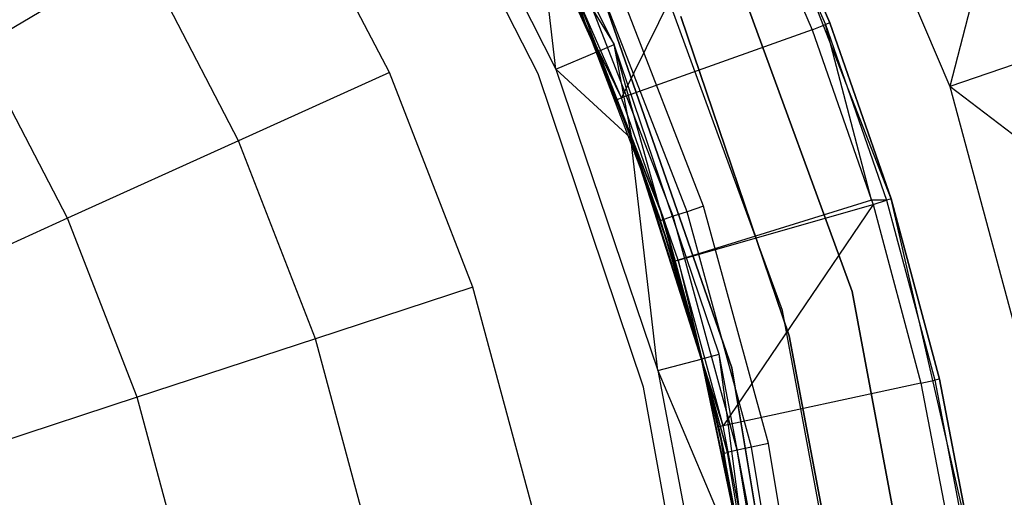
# Model space of a CAD drawing. Extents: x -3.43 to 3.43, y -2.81 to 3.33.
# Tile 32 of 36: x 1.73 to 2.82, y 0.76 to 1.29. Entities that reach past the tile are written whole.
import ezdxf

# ---------------------------------------------------------------- set-up
doc = ezdxf.new("R2010")
doc.units = 0
doc.header["$LTSCALE"] = 2.54
doc.layers.get('0').update_dxf_attribs({"color": 13, "linetype": 'CONTINUOUS'})

# ---------------------------------------------------------------- blocks, each defined once
blk = doc.blocks.new('MSR-DOWNLIGHT_PM_STL_4')
at = {"color": 0}
for p, q in [((2.6267, 1.4604, 0.105), (2.7863, 1.0856, 0.105)), ((2.6267, 1.4604, 0.105), (2.7863, 1.0856, 0.105)), ((2.4155, 1.1321, 0.105), (2.253, 1.4548, 0.105)), ((2.4155, 1.1321, 0.105), (2.253, 1.4548, 0.105)), ((2.3315, 1.0996, 3.615), (2.166, 1.4248, 3.615)), ((2.3315, 1.0996, 3.345), (2.166, 1.4248, 3.345)), ((2.3315, 1.0996, 3.615), (2.166, 1.4248, 3.615)), ((2.3315, 1.0996, 3.345), (2.166, 1.4248, 3.345)), ((2.1928, 1.4191, 2.605), (2.3509, 1.105, 2.605)), ((2.1928, 1.4191, 2.605), (2.3509, 1.105, 2.605)), ((2.5672, 1.3428, 2.9037), (2.6489, 1.1541, 2.9037)), ((2.5672, 1.3428, 2.9037), (2.6489, 1.1541, 2.9037)), ((2.5721, 1.3451, 2.8578), (2.6539, 1.1561, 2.8578)), ((2.7216, 0.9616, 0.105), (2.5721, 1.3451, 0.105)), ((2.6539, 1.1561, 2.8578), (2.5721, 1.3451, 0.105)), ((2.7216, 0.9616, 0.105), (2.5721, 1.3451, 0.105)), ((2.6539, 1.1561, 2.8578), (2.5721, 1.3451, 0.105)), ((2.5721, 1.3451, 2.8578), (2.6539, 1.1561, 2.8578)), ((2.553, 1.336, 2.9472), (2.4236, 1.0731, 3.3944)), ((2.553, 1.336, 2.9472), (2.4236, 1.0731, 3.3944)), ((2.553, 1.336, 2.9472), (2.6342, 1.1484, 2.9472)), ((2.553, 1.336, 2.9472), (2.6342, 1.1484, 2.9472)), ((2.851, 1.3346, 0.255), (2.7863, 1.0856, 0.105)), ((2.851, 1.3346, 0.255), (2.7863, 1.0856, 0.105)), ((2.1672, 1.1012, 3.615), (2.0498, 1.3269, 3.615)), ((2.1672, 1.1012, 3.615), (2.0498, 1.3269, 3.615)), ((2.6785, 0.8594, 8.605), (2.5225, 1.2859, 8.605)), ((2.5225, 1.2859, 0.105), (2.6785, 0.8594, 0.105)), ((2.6785, 0.8594, 8.605), (2.5225, 1.2859, 8.605)), ((2.5225, 1.2859, 0.105), (2.6785, 0.8594, 0.105)), ((2.3509, 1.105, 2.605), (2.3328, 1.264, 1.1248)), ((2.3328, 1.264, 1.1248), (2.3964, 1.1241, 1.1248)), ((2.3509, 1.105, 2.605), (2.3328, 1.264, 1.1248)), ((2.3328, 1.264, 1.1248), (2.3964, 1.1241, 1.1248)), ((2.3974, 1.1245, 1.0848), (2.3338, 1.2645, 1.0848)), ((2.3338, 1.2645, 1.0848), (2.4155, 1.1321, 0.105)), ((2.3338, 1.2645, 1.0848), (2.4155, 1.1321, 0.105)), ((2.3974, 1.1245, 1.0848), (2.3338, 1.2645, 1.0848)), ((2.6014, 0.8382, 0.105), (2.4499, 1.2524, 0.105)), ((2.6014, 0.8382, 0.105), (2.4499, 1.2524, 0.105)), ((2.6014, 0.8382, 2.605), (2.4499, 1.2524, 2.605)), ((2.6014, 0.8382, 2.605), (2.4499, 1.2524, 2.605)), ((2.343, 1.2447, 3.4168), (2.3839, 1.1551, 3.4168)), ((2.343, 1.2447, 3.4168), (2.3839, 1.1551, 3.4168)), ((2.4236, 1.0731, 3.3944), (2.3477, 1.247, 3.3944)), ((2.3477, 1.247, 3.3944), (2.3839, 1.1551, 3.4168)), ((2.3477, 1.247, 3.3944), (2.3839, 1.1551, 3.4168)), ((2.4236, 1.0731, 3.3944), (2.3477, 1.247, 3.3944)), ((1.8924, 1.2339, 3.9901), (1.7138, 1.1284, 4.3522)), ((1.8924, 1.2339, 3.9901), (1.7138, 1.1284, 4.3522)), ((2.0006, 1.0257, 3.9901), (1.8924, 1.2339, 3.9901)), ((2.0006, 1.0257, 3.9901), (1.8924, 1.2339, 3.9901)), ((2.4962, 0.9474, 3.5012), (2.3984, 1.1986, 3.5012)), ((2.4962, 0.9474, 3.5012), (2.3984, 1.1986, 3.5012)), ((2.5143, 0.9534, 3.505), (2.4159, 1.2065, 3.505)), ((2.5143, 0.9534, 3.505), (2.4159, 1.2065, 3.505)), ((2.3839, 1.1551, 3.4168), (2.3703, 1.186, 3.455)), ((2.3839, 1.1551, 3.4168), (2.3703, 1.186, 3.455)), ((2.3839, 1.1551, 3.455), (2.3703, 1.186, 3.455)), ((2.3839, 1.1551, 3.455), (2.3703, 1.186, 3.455)), ((2.3839, 1.1551, 3.455), (2.3738, 1.1875, 3.4741)), ((2.3839, 1.1551, 3.455), (2.3738, 1.1875, 3.4741)), ((2.4705, 0.9389, 3.4741), (2.3738, 1.1875, 3.4741)), ((2.4705, 0.9389, 3.4741), (2.3738, 1.1875, 3.4741)), ((2.4808, 0.9423, 3.4904), (2.3837, 1.192, 3.4904)), ((2.4808, 0.9423, 3.4904), (2.3837, 1.192, 3.4904)), ((2.5457, 0.7748, 8.605), (2.4008, 1.1912, 8.605)), ((2.4008, 1.1912, 2.605), (2.5457, 0.7748, 2.605)), ((2.5457, 0.7748, 8.605), (2.4008, 1.1912, 8.605)), ((2.4008, 1.1912, 2.605), (2.5457, 0.7748, 2.605)), ((2.3839, 1.1551, 3.4168), (2.3839, 1.1551, 3.455)), ((2.3839, 1.1551, 3.4168), (2.3839, 1.1551, 3.455)), ((2.3839, 1.1551, 3.4168), (2.4187, 1.0711, 3.4168)), ((2.4187, 1.0711, 3.4168), (2.3839, 1.1551, 3.455)), ((2.4187, 1.0711, 3.4168), (2.3839, 1.1551, 3.455)), ((2.4669, 0.9377, 3.455), (2.3839, 1.1551, 3.455)), ((2.4236, 1.0731, 3.3944), (2.3839, 1.1551, 3.4168)), ((2.4236, 1.0731, 3.3944), (2.3839, 1.1551, 3.4168)), ((2.3839, 1.1551, 3.4168), (2.4187, 1.0711, 3.4168)), ((2.3839, 1.1551, 3.455), (2.4705, 0.9389, 3.4741)), ((2.3839, 1.1551, 3.455), (2.4705, 0.9389, 3.4741)), ((2.4669, 0.9377, 3.455), (2.3839, 1.1551, 3.455)), ((2.4893, 1.163, 2.605), (2.6089, 0.8102, 2.605)), ((2.6089, 0.8102, 0.105), (2.4893, 1.163, 0.105)), ((2.4893, 1.163, 2.605), (2.6089, 0.8102, 2.605)), ((2.6089, 0.8102, 0.105), (2.4893, 1.163, 0.105)), ((2.6342, 1.1484, 2.9472), (2.6489, 1.1541, 2.9037)), ((2.6342, 1.1484, 2.9472), (2.6489, 1.1541, 2.9037)), ((2.6539, 1.1561, 2.8578), (2.6489, 1.1541, 2.9037)), ((2.6539, 1.1561, 2.8578), (2.6489, 1.1541, 2.9037)), ((2.7, 0.9602, 2.9472), (2.6489, 1.1541, 2.9037)), ((2.6489, 1.1541, 2.9037), (2.7165, 0.96, 2.9037)), ((2.7, 0.9602, 2.9472), (2.6489, 1.1541, 2.9037)), ((2.6489, 1.1541, 2.9037), (2.7165, 0.96, 2.9037)), ((2.6539, 1.1561, 2.8578), (2.7216, 0.9616, 2.8578)), ((2.7216, 0.9616, 0.105), (2.6539, 1.1561, 2.8578)), ((2.6539, 1.1561, 2.8578), (2.7216, 0.9616, 2.8578)), ((2.7216, 0.9616, 0.105), (2.6539, 1.1561, 2.8578)), ((2.6342, 1.1484, 2.9472), (2.4236, 1.0731, 3.3944)), ((2.6342, 1.1484, 2.9472), (2.4236, 1.0731, 3.3944)), ((2.6342, 1.1484, 2.9472), (2.7, 0.9602, 2.9472)), ((2.6342, 1.1484, 2.9472), (2.7, 0.9602, 2.9472)), ((2.3974, 1.1245, 1.0848), (2.4155, 1.1321, 0.105)), ((2.3974, 1.1245, 1.0848), (2.4155, 1.1321, 0.105)), ((2.5315, 0.7899, 0.105), (2.4155, 1.1321, 0.105)), ((2.5125, 0.7849, 1.0848), (2.4155, 1.1321, 0.105)), ((2.5315, 0.7899, 0.105), (2.4155, 1.1321, 0.105)), ((2.5125, 0.7849, 1.0848), (2.4155, 1.1321, 0.105)), ((2.4351, 1.0292, 1.0848), (2.4155, 1.1321, 0.105)), ((2.4351, 1.0292, 1.0848), (2.4155, 1.1321, 0.105)), ((2.9281, 1.1346, 0.255), (2.7863, 1.0856, 0.105)), ((2.9281, 1.1346, 0.255), (2.7863, 1.0856, 0.105)), ((1.8117, 0.9401, 4.3522), (1.7138, 1.1284, 4.3522)), ((1.8117, 0.9401, 4.3522), (1.7138, 1.1284, 4.3522)), ((2.3509, 1.105, 2.605), (2.3964, 1.1241, 1.1248)), ((2.3509, 1.105, 2.605), (2.3964, 1.1241, 1.1248)), ((2.3974, 1.1245, 1.0848), (2.3964, 1.1241, 1.1248)), ((2.3974, 1.1245, 1.0848), (2.3964, 1.1241, 1.1248)), ((2.3964, 1.1241, 1.1248), (2.4341, 1.0288, 1.1248)), ((2.3964, 1.1241, 1.1248), (2.4341, 1.0288, 1.1248)), ((2.4351, 1.0292, 1.0848), (2.3974, 1.1245, 1.0848)), ((2.4351, 1.0292, 1.0848), (2.3974, 1.1245, 1.0848)), ((2.1672, 1.1012, 3.615), (2.0006, 1.0257, 3.9901)), ((2.1672, 1.1012, 3.615), (2.0006, 1.0257, 3.9901)), ((2.2595, 0.864, 3.615), (2.1672, 1.1012, 3.615)), ((2.2595, 0.864, 3.615), (2.1672, 1.1012, 3.615)), ((2.4479, 0.7536, 3.615), (2.3315, 1.0996, 3.615)), ((2.4479, 0.7536, 3.345), (2.3315, 1.0996, 3.345)), ((2.3315, 1.0996, 3.345), (2.3315, 1.0996, 3.615)), ((2.4479, 0.7536, 3.615), (2.3315, 1.0996, 3.615)), ((2.3315, 1.0996, 3.345), (2.3315, 1.0996, 3.615)), ((2.4479, 0.7536, 3.345), (2.3315, 1.0996, 3.345)), ((2.3509, 1.105, 2.605), (2.4638, 0.7721, 2.605)), ((2.3509, 1.105, 2.605), (2.4638, 0.7721, 2.605)), ((2.3509, 1.105, 2.605), (2.4341, 1.0288, 1.1248)), ((2.3509, 1.105, 2.605), (2.4341, 1.0288, 1.1248)), ((2.7863, 1.0856, 0.105), (2.8922, 0.6923, 0.105)), ((2.991, 0.9298, 0.255), (2.7863, 1.0856, 0.105)), ((2.991, 0.9298, 0.255), (2.7863, 1.0856, 0.105)), ((2.7863, 1.0856, 0.105), (2.8922, 0.6923, 0.105)), ((2.4236, 1.0731, 3.3944), (2.4187, 1.0711, 3.4168)), ((2.4236, 1.0731, 3.3944), (2.4187, 1.0711, 3.4168)), ((2.4187, 1.0711, 3.4168), (2.4669, 0.9377, 3.455)), ((2.4187, 1.0711, 3.4168), (2.4669, 0.9377, 3.455)), ((2.4187, 1.0711, 3.4168), (2.4813, 0.8924, 3.4168)), ((2.4187, 1.0711, 3.4168), (2.4813, 0.8924, 3.4168)), ((2.4864, 0.894, 3.3944), (2.4236, 1.0731, 3.3944)), ((2.4864, 0.894, 3.3944), (2.4236, 1.0731, 3.3944)), ((2.0006, 1.0257, 3.9901), (1.8117, 0.9401, 4.3522)), ((2.0006, 1.0257, 3.9901), (1.8117, 0.9401, 4.3522)), ((2.0857, 0.807, 3.9901), (2.0006, 1.0257, 3.9901)), ((2.0857, 0.807, 3.9901), (2.0006, 1.0257, 3.9901)), ((2.4351, 1.0292, 1.0848), (2.4341, 1.0288, 1.1248)), ((2.4351, 1.0292, 1.0848), (2.4341, 1.0288, 1.1248)), ((2.4638, 0.7721, 2.605), (2.4341, 1.0288, 1.1248)), ((2.4341, 1.0288, 1.1248), (2.5115, 0.7846, 1.1248)), ((2.4638, 0.7721, 2.605), (2.4341, 1.0288, 1.1248)), ((2.4341, 1.0288, 1.1248), (2.5115, 0.7846, 1.1248)), ((2.5125, 0.7849, 1.0848), (2.4351, 1.0292, 1.0848)), ((2.5125, 0.7849, 1.0848), (2.4351, 1.0292, 1.0848)), ((2.7, 0.9602, 2.9472), (2.4864, 0.894, 3.3944)), ((2.7, 0.9602, 2.9472), (2.4864, 0.894, 3.3944)), ((2.7, 0.9602, 2.9472), (2.7015, 0.9553, 2.9472)), ((2.7165, 0.96, 2.9037), (2.7, 0.9602, 2.9472)), ((2.7, 0.9602, 2.9472), (2.7015, 0.9553, 2.9472)), ((2.7165, 0.96, 2.9037), (2.7, 0.9602, 2.9472)), ((2.7015, 0.9553, 2.9472), (2.7165, 0.96, 2.9037)), ((2.7015, 0.9553, 2.9472), (2.7165, 0.96, 2.9037)), ((2.7216, 0.9616, 2.8578), (2.7165, 0.96, 2.9037)), ((2.7216, 0.9616, 2.8578), (2.7165, 0.96, 2.9037)), ((2.7165, 0.96, 2.9037), (2.7698, 0.7614, 2.9037)), ((2.7165, 0.96, 2.9037), (2.7698, 0.7614, 2.9037)), ((2.7216, 0.9616, 2.8578), (2.775, 0.7626, 2.8578)), ((2.8138, 0.5603, 0.105), (2.7216, 0.9616, 0.105)), ((2.775, 0.7626, 2.8578), (2.7216, 0.9616, 0.105)), ((2.8138, 0.5603, 0.105), (2.7216, 0.9616, 0.105)), ((2.775, 0.7626, 2.8578), (2.7216, 0.9616, 0.105)), ((2.7216, 0.9616, 2.8578), (2.775, 0.7626, 2.8578)), ((2.7216, 0.9616, 2.8578), (2.7216, 0.9616, 0.105)), ((2.7216, 0.9616, 2.8578), (2.7216, 0.9616, 0.105)), ((2.4962, 0.9474, 3.5012), (2.4808, 0.9423, 3.4904)), ((2.4962, 0.9474, 3.5012), (2.4808, 0.9423, 3.4904)), ((2.4864, 0.894, 3.3944), (2.7015, 0.9553, 2.9472)), ((2.4864, 0.894, 3.3944), (2.7015, 0.9553, 2.9472)), ((2.5143, 0.9534, 3.505), (2.4962, 0.9474, 3.5012)), ((2.5143, 0.9534, 3.505), (2.4962, 0.9474, 3.5012)), ((2.5673, 0.6874, 3.5012), (2.4962, 0.9474, 3.5012)), ((2.5673, 0.6874, 3.5012), (2.4962, 0.9474, 3.5012)), ((2.586, 0.6915, 3.505), (2.5143, 0.9534, 3.505)), ((2.586, 0.6915, 3.505), (2.5143, 0.9534, 3.505)), ((2.7015, 0.9553, 2.9472), (2.5359, 0.7108, 3.3944)), ((2.7015, 0.9553, 2.9472), (2.5359, 0.7108, 3.3944)), ((2.7015, 0.9553, 2.9472), (2.7545, 0.7579, 2.9472)), ((2.7015, 0.9553, 2.9472), (2.7545, 0.7579, 2.9472)), ((1.8117, 0.9401, 4.3522), (1.6012, 0.8448, 4.6998)), ((1.8117, 0.9401, 4.3522), (1.6012, 0.8448, 4.6998)), ((1.8886, 0.7424, 4.3522), (1.8117, 0.9401, 4.3522)), ((1.8886, 0.7424, 4.3522), (1.8117, 0.9401, 4.3522)), ((2.4669, 0.9377, 3.455), (2.4705, 0.9389, 3.4741)), ((2.4669, 0.9377, 3.455), (2.4705, 0.9389, 3.4741)), ((2.4813, 0.8924, 3.4168), (2.4669, 0.9377, 3.455)), ((2.4813, 0.8924, 3.4168), (2.4669, 0.9377, 3.455)), ((2.5126, 0.783, 3.455), (2.4669, 0.9377, 3.455)), ((2.5126, 0.783, 3.455), (2.4669, 0.9377, 3.455)), ((2.4808, 0.9423, 3.4904), (2.4705, 0.9389, 3.4741)), ((2.4808, 0.9423, 3.4904), (2.4705, 0.9389, 3.4741)), ((2.5409, 0.6816, 3.4741), (2.4705, 0.9389, 3.4741)), ((2.4705, 0.9389, 3.4741), (2.5126, 0.783, 3.455)), ((2.4705, 0.9389, 3.4741), (2.5126, 0.783, 3.455)), ((2.5409, 0.6816, 3.4741), (2.4705, 0.9389, 3.4741)), ((2.5515, 0.6839, 3.4904), (2.4808, 0.9423, 3.4904)), ((2.5515, 0.6839, 3.4904), (2.4808, 0.9423, 3.4904)), ((2.4864, 0.894, 3.3944), (2.4813, 0.8924, 3.4168)), ((2.4864, 0.894, 3.3944), (2.4813, 0.8924, 3.4168)), ((2.4813, 0.8924, 3.4168), (2.5126, 0.783, 3.455)), ((2.4813, 0.8924, 3.4168), (2.5126, 0.783, 3.455)), ((2.4813, 0.8924, 3.4168), (2.5126, 0.783, 3.4168)), ((2.4813, 0.8924, 3.4168), (2.5126, 0.783, 3.4168)), ((2.5359, 0.7108, 3.3944), (2.4864, 0.894, 3.3944)), ((2.4864, 0.894, 3.3944), (2.5126, 0.783, 3.4168)), ((2.4864, 0.894, 3.3944), (2.5126, 0.783, 3.4168)), ((2.5359, 0.7108, 3.3944), (2.4864, 0.894, 3.3944)), ((2.2595, 0.864, 3.615), (2.0857, 0.807, 3.9901)), ((2.2595, 0.864, 3.615), (2.0857, 0.807, 3.9901)), ((2.3256, 0.6183, 3.615), (2.2595, 0.864, 3.615)), ((2.3256, 0.6183, 3.615), (2.2595, 0.864, 3.615)), ((2.7621, 0.413, 8.605), (2.6785, 0.8594, 8.605)), ((2.6785, 0.8594, 0.105), (2.7621, 0.413, 0.105)), ((2.6785, 0.8594, 8.605), (2.6785, 0.8594, 0.105)), ((2.7621, 0.413, 8.605), (2.6785, 0.8594, 8.605)), ((2.6785, 0.8594, 0.105), (2.7621, 0.413, 0.105)), ((2.6785, 0.8594, 8.605), (2.6785, 0.8594, 0.105)), ((2.6826, 0.4048, 0.105), (2.6014, 0.8382, 0.105)), ((2.6014, 0.8382, 0.105), (2.6014, 0.8382, 2.605)), ((2.6014, 0.8382, 0.105), (2.6014, 0.8382, 2.605)), ((2.6826, 0.4048, 0.105), (2.6014, 0.8382, 0.105)), ((2.6826, 0.4048, 2.605), (2.6014, 0.8382, 2.605)), ((2.6826, 0.4048, 2.605), (2.6014, 0.8382, 2.605)), ((2.0857, 0.807, 3.9901), (1.8886, 0.7424, 4.3522)), ((2.0857, 0.807, 3.9901), (1.8886, 0.7424, 4.3522)), ((2.1467, 0.5804, 3.9901), (2.0857, 0.807, 3.9901)), ((2.1467, 0.5804, 3.9901), (2.0857, 0.807, 3.9901)), ((2.6089, 0.8102, 2.605), (2.6089, 0.8102, 0.105)), ((2.6089, 0.8102, 2.605), (2.6782, 0.4442, 2.605)), ((2.6782, 0.4442, 0.105), (2.6089, 0.8102, 0.105)), ((2.6089, 0.8102, 2.605), (2.6089, 0.8102, 0.105)), ((2.6089, 0.8102, 2.605), (2.6782, 0.4442, 2.605)), ((2.6782, 0.4442, 0.105), (2.6089, 0.8102, 0.105)), ((2.4638, 0.7721, 2.605), (2.5115, 0.7846, 1.1248)), ((2.4638, 0.7721, 2.605), (2.5115, 0.7846, 1.1248)), ((2.5125, 0.7849, 1.0848), (2.5115, 0.7846, 1.1248)), ((2.5125, 0.7849, 1.0848), (2.5115, 0.7846, 1.1248)), ((2.5115, 0.7846, 1.1248), (2.5642, 0.5339, 1.1248)), ((2.5115, 0.7846, 1.1248), (2.5642, 0.5339, 1.1248)), ((2.5125, 0.7849, 1.0848), (2.5315, 0.7899, 0.105)), ((2.5125, 0.7849, 1.0848), (2.5315, 0.7899, 0.105)), ((2.5652, 0.5341, 1.0848), (2.5125, 0.7849, 1.0848)), ((2.5652, 0.5341, 1.0848), (2.5125, 0.7849, 1.0848)), ((2.5988, 0.4348, 0.105), (2.5315, 0.7899, 0.105)), ((2.5652, 0.5341, 1.0848), (2.5315, 0.7899, 0.105)), ((2.5988, 0.4348, 0.105), (2.5315, 0.7899, 0.105)), ((2.5652, 0.5341, 1.0848), (2.5315, 0.7899, 0.105)), ((2.5126, 0.783, 3.4168), (2.5126, 0.783, 3.455)), ((2.5126, 0.783, 3.4168), (2.5126, 0.783, 3.455)), ((2.5126, 0.783, 3.4168), (2.5372, 0.6808, 3.455)), ((2.5372, 0.6808, 3.455), (2.5126, 0.783, 3.455)), ((2.5126, 0.783, 3.4168), (2.5372, 0.6808, 3.455)), ((2.5126, 0.783, 3.4168), (2.5307, 0.7096, 3.4168)), ((2.5359, 0.7108, 3.3944), (2.5126, 0.783, 3.4168)), ((2.5359, 0.7108, 3.3944), (2.5126, 0.783, 3.4168)), ((2.5126, 0.783, 3.4168), (2.5307, 0.7096, 3.4168)), ((2.5126, 0.783, 3.455), (2.5409, 0.6816, 3.4741)), ((2.5372, 0.6808, 3.455), (2.5126, 0.783, 3.455)), ((2.5126, 0.783, 3.455), (2.5409, 0.6816, 3.4741)), ((2.6182, 0.3398, 8.605), (2.5457, 0.7748, 8.605)), ((2.5457, 0.7748, 8.605), (2.5457, 0.7748, 2.605)), ((2.5457, 0.7748, 2.605), (2.6182, 0.3398, 2.605)), ((2.5457, 0.7748, 8.605), (2.5457, 0.7748, 2.605)), ((2.6182, 0.3398, 8.605), (2.5457, 0.7748, 8.605)), ((2.5457, 0.7748, 2.605), (2.6182, 0.3398, 2.605)), ((2.4638, 0.7721, 2.605), (2.5292, 0.4266, 2.605)), ((2.4638, 0.7721, 2.605), (2.5292, 0.4266, 2.605)), ((2.4638, 0.7721, 2.605), (2.5642, 0.5339, 1.1248)), ((2.4638, 0.7721, 2.605), (2.5642, 0.5339, 1.1248)), ((2.775, 0.7626, 2.8578), (2.7698, 0.7614, 2.9037)), ((2.775, 0.7626, 2.8578), (2.7698, 0.7614, 2.9037)), ((2.775, 0.7626, 2.8578), (2.8138, 0.5603, 2.8578)), ((2.8138, 0.5603, 0.105), (2.775, 0.7626, 2.8578)), ((2.775, 0.7626, 2.8578), (2.8138, 0.5603, 2.8578)), ((2.8138, 0.5603, 0.105), (2.775, 0.7626, 2.8578)), ((2.5127, 0.3945, 3.615), (2.4479, 0.7536, 3.615)), ((2.5127, 0.3945, 3.345), (2.4479, 0.7536, 3.345)), ((2.4479, 0.7536, 3.345), (2.4479, 0.7536, 3.615)), ((2.5127, 0.3945, 3.615), (2.4479, 0.7536, 3.615)), ((2.4479, 0.7536, 3.345), (2.4479, 0.7536, 3.615)), ((2.5127, 0.3945, 3.345), (2.4479, 0.7536, 3.345)), ((2.7545, 0.7579, 2.9472), (2.5359, 0.7108, 3.3944)), ((2.7545, 0.7579, 2.9472), (2.5359, 0.7108, 3.3944)), ((2.7545, 0.7579, 2.9472), (2.7698, 0.7614, 2.9037)), ((2.7545, 0.7579, 2.9472), (2.7698, 0.7614, 2.9037)), ((2.7545, 0.7579, 2.9472), (2.7929, 0.5571, 2.9472)), ((2.7545, 0.7579, 2.9472), (2.7929, 0.5571, 2.9472)), ((2.7698, 0.7614, 2.9037), (2.8085, 0.5595, 2.9037)), ((2.7698, 0.7614, 2.9037), (2.8085, 0.5595, 2.9037)), ((1.8886, 0.7424, 4.3522), (1.6691, 0.6704, 4.6998)), ((1.8886, 0.7424, 4.3522), (1.6691, 0.6704, 4.6998)), ((1.9438, 0.5375, 4.3522), (1.8886, 0.7424, 4.3522)), ((1.9438, 0.5375, 4.3522), (1.8886, 0.7424, 4.3522)), ((2.5359, 0.7108, 3.3944), (2.5307, 0.7096, 3.4168)), ((2.5359, 0.7108, 3.3944), (2.5307, 0.7096, 3.4168)), ((2.5307, 0.7096, 3.4168), (2.5372, 0.6808, 3.455)), ((2.5307, 0.7096, 3.4168), (2.5372, 0.6808, 3.455)), ((2.5307, 0.7096, 3.4168), (2.5806, 0.418, 3.455)), ((2.5307, 0.7096, 3.4168), (2.5665, 0.5237, 3.4168)), ((2.5307, 0.7096, 3.4168), (2.5806, 0.418, 3.455)), ((2.5307, 0.7096, 3.4168), (2.5665, 0.5237, 3.4168)), ((2.5717, 0.5245, 3.3944), (2.5359, 0.7108, 3.3944)), ((2.5717, 0.5245, 3.3944), (2.5359, 0.7108, 3.3944)), ((2.5673, 0.6874, 3.5012), (2.5515, 0.6839, 3.4904)), ((2.5673, 0.6874, 3.5012), (2.5515, 0.6839, 3.4904)), ((2.586, 0.6915, 3.505), (2.5673, 0.6874, 3.5012)), ((2.586, 0.6915, 3.505), (2.5673, 0.6874, 3.5012)), ((2.6112, 0.4214, 3.5012), (2.5673, 0.6874, 3.5012)), ((2.6112, 0.4214, 3.5012), (2.5673, 0.6874, 3.5012)), ((2.6302, 0.4236, 3.505), (2.586, 0.6915, 3.505)), ((2.6302, 0.4236, 3.505), (2.586, 0.6915, 3.505)), ((2.5372, 0.6808, 3.455), (2.5409, 0.6816, 3.4741)), ((2.5372, 0.6808, 3.455), (2.5409, 0.6816, 3.4741)), ((2.5806, 0.418, 3.455), (2.5372, 0.6808, 3.455)), ((2.5806, 0.418, 3.455), (2.5372, 0.6808, 3.455)), ((2.5515, 0.6839, 3.4904), (2.5409, 0.6816, 3.4741)), ((2.5515, 0.6839, 3.4904), (2.5409, 0.6816, 3.4741)), ((2.5843, 0.4184, 3.4741), (2.5409, 0.6816, 3.4741)), ((2.5843, 0.4184, 3.4741), (2.5409, 0.6816, 3.4741)), ((2.5951, 0.4196, 3.4904), (2.5515, 0.6839, 3.4904)), ((2.5951, 0.4196, 3.4904), (2.5515, 0.6839, 3.4904))]:
    blk.add_line(p, q, dxfattribs=at)

msp = doc.modelspace()

# ---------------------------------------------------------------- block references
at = {"color": 0}
msp.add_blockref('MSR-DOWNLIGHT_PM_STL_4', (-0.0266, 0.127, -10.4173), dxfattribs=at)

doc.saveas('drawing.dxf')
